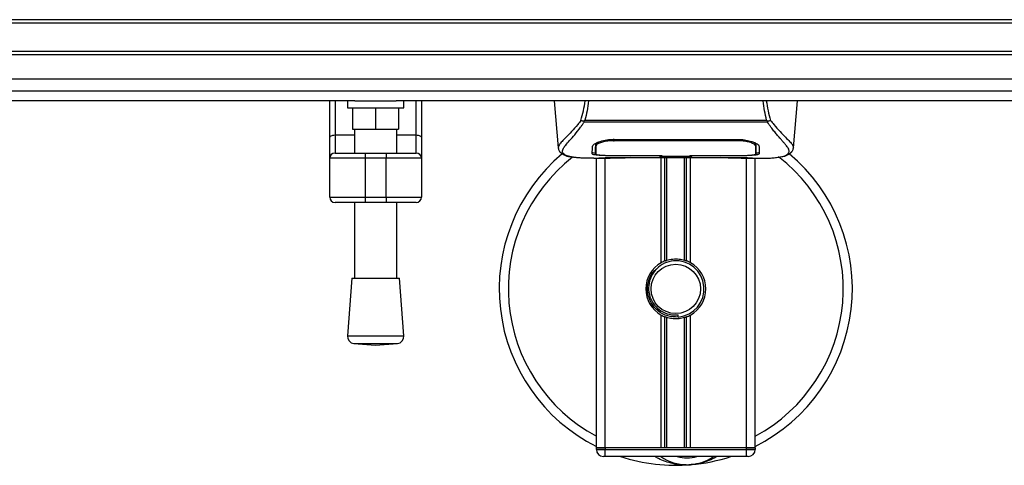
# Model space of a CAD drawing. Header units: millimetres. Extents: x 0 to 420, y 0 to 297.
# Tile 8 of 88: x 160 to 192, y 74 to 88. Entities that reach past the tile are written whole.
import ezdxf

# ---------------------------------------------------------------- set-up
doc = ezdxf.new("R2010")
doc.units = ezdxf.units.MM

msp = doc.modelspace()

# ---------------------------------------------------------------- linework, layer by layer
at = {"color": 7, "linetype": 'Continuous', "lineweight": 25}
for p, q in [((213.9039, 88.2303), (66.0961, 88.2303)), ((213.9039, 88.1166), (66.0961, 88.1166)), ((213.9039, 87.207), (66.0961, 87.207)), ((213.9039, 87.0933), (66.0961, 87.0933)), ((213.9039, 85.9266), (66.0961, 85.9266)), ((170.6013, 85.6152), (109.3987, 85.6152)), ((169.7889, 84.4176), (169.7889, 85.6152)), ((169.9595, 85.6152), (169.9595, 84.5154)), ((170.3574, 85.6152), (170.3574, 85.3878)), ((170.6013, 85.6152), (171.9328, 85.6152)), ((213.9039, 85.6152), (171.9328, 85.6152)), ((172.1766, 85.3878), (172.1766, 85.6152)), ((172.5745, 84.5154), (172.5745, 85.6152)), ((172.7451, 85.6152), (172.7451, 84.4176)), ((177.0137, 85.6152), (177.1465, 84.097)), ((184.7162, 84.097), (184.849, 85.6152)), ((170.3574, 85.3878), (172.1766, 85.3878)), ((170.528, 85.3878), (170.528, 84.7056)), ((171.267, 85.3878), (171.267, 84.7056)), ((172.0061, 85.3878), (172.0061, 84.7056)), ((178.0077, 84.9903), (183.8552, 84.9903)), ((170.528, 84.7056), (171.267, 84.7056)), ((170.5848, 84.7056), (170.5848, 83.9336)), ((171.267, 84.7056), (172.0061, 84.7056)), ((171.9492, 83.9336), (171.9492, 84.7056)), ((177.9778, 84.9266), (177.967, 84.9556)), ((183.8835, 84.9266), (177.9778, 84.9266)), ((183.896, 84.956), (183.8835, 84.9266)), ((169.7889, 83.7631), (169.7889, 84.4176)), ((169.9595, 84.5154), (169.9595, 83.9336)), ((169.9595, 84.5154), (170.5848, 84.5154)), ((171.9492, 84.5154), (172.5745, 84.5154)), ((172.5745, 83.9336), (172.5745, 84.5154)), ((172.7451, 84.4176), (172.7451, 83.7631)), ((178.9416, 84.374), (182.9211, 84.374)), ((178.9431, 84.3301), (178.9427, 84.3301)), ((182.934, 84.3301), (182.9351, 84.373)), ((177.1463, 84.1015), (177.1485, 84.0972)), ((178.3523, 84.1811), (178.3528, 84.1001)), ((178.3528, 84.1001), (178.354, 83.9069)), ((178.3583, 84.1532), (178.3564, 84.2306)), ((183.5099, 84.0965), (183.51, 84.1115)), ((184.7164, 84.1015), (184.7142, 84.0972)), ((170.9259, 83.7631), (169.7889, 83.7631)), ((169.7889, 82.5124), (169.7889, 83.7631)), ((169.9595, 83.9336), (170.9259, 83.9336)), ((170.9259, 83.9336), (170.9259, 83.7631)), ((170.9259, 83.9336), (171.6081, 83.9336)), ((171.6081, 83.7631), (170.9259, 83.7631)), ((170.9259, 83.7631), (170.9259, 82.5124)), ((171.6081, 83.9336), (171.6081, 83.7631)), ((171.6081, 83.9336), (172.5745, 83.9336)), ((172.7451, 83.7631), (171.6081, 83.7631)), ((171.6081, 82.5124), (171.6081, 83.7631)), ((172.7451, 83.7631), (172.7451, 82.5124)), ((178.2911, 83.7631), (178.8122, 83.7631)), ((178.3732, 74.4398), (178.3732, 83.7631)), ((178.4881, 83.7702), (178.5094, 83.7724)), ((178.6574, 74.4398), (178.6574, 83.7631)), ((178.9416, 83.8536), (178.9416, 83.8446)), ((180.4197, 83.8446), (178.9416, 83.8446)), ((179.2253, 83.7939), (182.6374, 83.7939)), ((179.2254, 83.794), (182.6373, 83.794)), ((180.4197, 83.8446), (180.4197, 83.8538)), ((180.4197, 83.8239), (180.4197, 83.8446)), ((181.443, 83.8239), (180.4197, 83.8239)), ((180.4595, 80.3997), (180.4595, 83.7939)), ((180.4767, 83.8538), (180.4767, 83.8321)), ((180.4767, 83.8321), (180.4767, 83.8538)), ((180.4767, 83.8321), (181.3862, 83.8321)), ((180.5828, 80.4576), (180.5828, 83.7939)), ((180.648, 80.4802), (180.648, 83.7939)), ((181.2147, 80.4802), (181.2147, 83.7939)), ((181.28, 80.4576), (181.28, 83.7939)), ((181.3862, 83.8538), (182.9398, 83.8536)), ((181.3862, 83.8538), (181.3862, 83.8321)), ((181.4032, 80.3997), (181.4032, 83.7939)), ((181.443, 83.8446), (181.443, 83.8538)), ((181.443, 83.8239), (181.443, 83.8446)), ((182.9211, 83.8446), (181.443, 83.8446)), ((182.9211, 83.8536), (182.9211, 83.8446)), ((183.0405, 83.7631), (183.5713, 83.7631)), ((183.2053, 74.4398), (183.2053, 83.7631)), ((183.4896, 74.4398), (183.4896, 83.7631)), ((169.7889, 82.5124), (170.9259, 82.5124)), ((170.9259, 82.5124), (170.9259, 82.3419)), ((170.9259, 82.5124), (171.6081, 82.5124)), ((171.6081, 82.5124), (172.7451, 82.5124)), ((171.6081, 82.5124), (171.6081, 82.3419)), ((170.9259, 82.3419), (169.9595, 82.3419)), ((170.5848, 82.3419), (170.5848, 79.9055)), ((171.6081, 82.3419), (170.9259, 82.3419)), ((172.5745, 82.3419), (171.6081, 82.3419)), ((171.9492, 79.9055), (171.9492, 82.3419)), ((170.4996, 79.9055), (170.3574, 78.0427)), ((170.4996, 79.9055), (172.0345, 79.9055)), ((172.1766, 78.0427), (172.0345, 79.9055)), ((180.4595, 74.4398), (180.4595, 78.7128)), ((180.5828, 74.4398), (180.5828, 78.6549)), ((180.648, 74.4398), (180.648, 78.6323)), ((181.0102, 78.6501), (181.004, 78.7219)), ((181.2147, 74.4398), (181.2147, 78.6323)), ((181.28, 74.4398), (181.28, 78.6549)), ((181.4032, 74.4398), (181.4032, 78.7128)), ((170.3574, 78.0427), (172.1766, 78.0427)), ((170.5669, 77.7987), (171.267, 77.7453)), ((170.5669, 77.7987), (171.9672, 77.7987)), ((171.267, 77.7453), (171.9672, 77.7987)), ((178.6574, 74.4398), (178.3732, 74.4398)), ((178.3732, 74.4398), (178.6574, 74.4398)), ((178.3732, 74.383), (178.3732, 74.4398)), ((178.3732, 74.383), (178.6574, 74.383)), ((180.4595, 74.4398), (178.6574, 74.4398)), ((183.2053, 74.4398), (178.6574, 74.4398)), ((178.6574, 74.4398), (178.6574, 74.383)), ((178.6574, 74.383), (183.2053, 74.383)), ((178.6574, 74.1556), (178.6574, 74.383)), ((183.2053, 74.4398), (181.4032, 74.4398)), ((183.4896, 74.4398), (183.2053, 74.4398)), ((183.2053, 74.383), (183.2053, 74.4398)), ((183.2053, 74.4398), (183.4896, 74.4398)), ((183.2053, 74.1556), (183.2053, 74.383)), ((183.2053, 74.383), (183.4896, 74.383)), ((183.4896, 74.4398), (183.4896, 74.383)), ((178.6574, 74.1556), (178.6005, 74.1556)), ((183.2053, 74.1556), (178.6574, 74.1556)), ((183.2622, 74.1556), (183.2053, 74.1556))]:
    msp.add_line(p, q, dxfattribs=at)
at = {"color": 7, "linetype": 'Continuous'}
msp.add_line((70.6441, 86.3213), (209.3559, 86.3213), dxfattribs=at)
at = {"color": 7, "linetype": 'Continuous', "lineweight": 25, "flags": 128}
for points in [[(169.7889, 84.4176), (169.7922, 84.4367), (169.8019, 84.4551), (169.8177, 84.472), (169.8389, 84.4868), (169.8647, 84.499), (169.8942, 84.508), (169.9262, 84.5136), (169.9595, 84.5154)], [(172.5745, 84.5154), (172.6078, 84.5136), (172.6398, 84.508), (172.6693, 84.499), (172.6951, 84.4868), (172.7163, 84.472), (172.7321, 84.4551), (172.7418, 84.4367), (172.7451, 84.4176)], [(178.9287, 84.3301), (178.9417, 84.3301), (178.9427, 84.3301)], [(178.9229, 83.8536), (179.6747, 83.8537), (180.4767, 83.8538)]]:
    msp.add_lwpolyline(points, dxfattribs=at)
at = {"color": 7, "linetype": 'Continuous', "lineweight": 25}
msp.add_circle((180.9314, 79.5563), 0.7959, dxfattribs=at)
for centre, radius, start, end in [((169.9595, 83.7631), 0.1705, 90, 180), ((172.5745, 83.7631), 0.1705, 0, 90), ((180.9314, 79.5563), 5.6849, 130.04684, 243.25632), ((180.9314, 79.5563), 5.3919, 128.04707, 241.67591), ((180.9314, 79.5563), 5.6849, 296.74368, 49.98477), ((180.9314, 79.5563), 5.3919, 298.32409, 52.13734), ((169.9595, 82.5124), 0.1705, 180, 270), ((172.5745, 82.5124), 0.1705, 270, 0), ((180.9314, 79.5563), 0.9664, 119.22466, 240.77534), ((180.9314, 79.5563), 0.9664, 111.14341, 119.22466), ((180.9314, 79.5563), 0.9096, 274.97424, 94.97424), ((180.9314, 79.5563), 0.9664, 60.77534, 68.85659), ((180.9314, 79.5563), 0.9664, 299.22466, 60.77534), ((180.9314, 79.5563), 0.9664, 240.77534, 248.85659), ((180.9314, 79.5563), 0.9664, 291.14341, 299.22466), ((170.5842, 78.0254), 0.2274, 175.63709, 265.63709), ((171.9499, 78.0254), 0.2274, 274.36291, 4.36291), ((178.6005, 74.383), 0.2274, 180, 270), ((183.2622, 74.383), 0.2274, 270, 0), ((180.9314, 79.5563), 5.6849, 251.80513, 274.97424), ((181.2961, 75.3653), 1.4781, 234.9261, 305.0739), ((181.2961, 75.3653), 1.2507, 255.28779, 284.71221), ((180.9314, 79.5563), 5.6849, 274.97424, 288.19487)]:
    msp.add_arc(centre, radius, start, end, dxfattribs=at)
for points, knots in [([(177.8781, 84.9855), (177.9069, 85.0878), (177.9635, 85.2897), (177.9983, 85.5078), (178.0155, 85.6152)], [0, 0, 0, 0, 0.507285, 1, 1, 1, 1]), ([(178.1167, 85.6152), (178.1047, 85.5066), (178.0809, 85.291), (178.032, 85.0901), (178.0077, 84.9903)], [0, 0, 0, 0, 0.5034506, 1, 1, 1, 1]), ([(183.8552, 84.9903), (183.8324, 85.0911), (183.787, 85.2925), (183.7527, 85.5047), (183.7477, 85.6147), (183.7477, 85.6152)], [0, 0, 0, 0, 0.4999246, 0.9977533, 1, 1, 1, 1]), ([(183.8459, 85.6152), (183.863, 85.5081), (183.8977, 85.2897), (183.9553, 85.0882), (183.9846, 84.9855)], [0, 0, 0, 0, 0.49025565, 1, 1, 1, 1]), ([(177.878, 84.9856), (177.844, 84.9405), (177.7411, 84.8038), (177.5716, 84.6156), (177.3948, 84.4371), (177.2598, 84.3038), (177.1633, 84.1872), (177.1524, 84.1326), (177.1463, 84.1015)], [0, 0, 0, 0, 0.0842305, 0.25507317, 0.42671503, 0.59795609, 0.7705982, 1, 1, 1, 1]), ([(177.9668, 84.9556), (177.9661, 84.9557), (177.954, 84.957), (177.9311, 84.9616), (177.9011, 84.9724), (177.8857, 84.9811), (177.8781, 84.9855)], [0, 0, 0, 0, 0.0200108, 0.34699568, 0.67667396, 1, 1, 1, 1]), ([(177.9666, 84.9559), (177.9797, 84.9672), (177.9931, 84.9787), (178.0074, 84.9901), (178.0077, 84.9903)], [0, 0, 0, 0, 0.9812431, 1, 1, 1, 1]), ([(183.8551, 84.9903), (183.8554, 84.9901), (183.8703, 84.9794), (183.8833, 84.9676), (183.896, 84.956)], [0, 0, 0, 0, 0.0189016, 1, 1, 1, 1]), ([(183.9846, 84.9855), (183.977, 84.9812), (183.9616, 84.9724), (183.9316, 84.9616), (183.9087, 84.957), (183.8967, 84.9557), (183.896, 84.9556)], [0, 0, 0, 0, 0.3236146, 0.6535901, 0.9808697, 1, 1, 1, 1]), ([(183.9847, 84.9857), (184.0187, 84.9405), (184.1216, 84.8038), (184.2911, 84.6156), (184.468, 84.4371), (184.6029, 84.3038), (184.6995, 84.1872), (184.7103, 84.1326), (184.7164, 84.1015)], [0, 0, 0, 0, 0.0842472, 0.2550867, 0.4267255, 0.5979634, 0.7706024, 1, 1, 1, 1]), ([(177.5473, 83.8128), (177.5367, 83.815), (177.5142, 83.8197), (177.4822, 83.8278), (177.4515, 83.8367), (177.4006, 83.8541), (177.3409, 83.8831), (177.2899, 83.9335), (177.2761, 83.9976), (177.3037, 84.0812), (177.3805, 84.1887), (177.5047, 84.3289), (177.6729, 84.5167), (177.8205, 84.7007), (177.9231, 84.8441), (177.9599, 84.8997), (177.9778, 84.9266)], [0, 0, 0, 0, 0.0296941, 0.0630559, 0.0949277, 0.1253152, 0.2320581, 0.329603, 0.4332765, 0.5320247, 0.6307679, 0.7350702, 0.8379322, 0.9413758, 0.9716506, 1, 1, 1, 1]), ([(184.3071, 83.8115), (184.3294, 83.8161), (184.3769, 83.8258), (184.4622, 83.8525), (184.5467, 83.8966), (184.5914, 83.9726), (184.5708, 84.0558), (184.5216, 84.1336), (184.4778, 84.1909), (184.4213, 84.2577), (184.3545, 84.3327), (184.2756, 84.4204), (184.1883, 84.5211), (184.0934, 84.6382), (183.9907, 84.7701), (183.921, 84.8719), (183.8835, 84.9266)], [0, 0, 0, 0, 0.0615701, 0.1315117, 0.2707194, 0.403375, 0.5351063, 0.583281, 0.633159, 0.684429, 0.7367584, 0.7838478, 0.8389322, 0.8915733, 0.9416873, 1, 1, 1, 1]), ([(178.2481, 84.1438), (178.2569, 84.1656), (178.2745, 84.2091), (178.4031, 84.2797), (178.5903, 84.3396), (178.7841, 84.3705), (178.9032, 84.3731), (178.9416, 84.374)], [0, 0, 0, 0, 0.2254673, 0.4508536, 0.6773692, 0.8959117, 1, 1, 1, 1]), ([(178.9287, 84.3301), (178.8649, 84.3277), (178.7373, 84.3228), (178.5672, 84.2877), (178.4386, 84.2405), (178.369, 84.1926), (178.3614, 84.1646), (178.3583, 84.1532)], [0, 0, 0, 0, 0.2128654, 0.4257218, 0.6387225, 0.8523499, 1, 1, 1, 1]), ([(178.9271, 84.3958), (178.9271, 84.3953), (178.9276, 84.3734), (178.9282, 84.3515), (178.9287, 84.3301)], [0, 0, 0, 0, 0.0234279, 1, 1, 1, 1]), ([(182.934, 84.3301), (182.9297, 84.3301), (182.4747, 84.3315), (181.1444, 84.3299), (179.8184, 84.33), (178.9431, 84.3301)], [0, 0, 0, 0, 0.0032392, 0.3420114, 1, 1, 1, 1]), ([(182.9211, 84.374), (182.9949, 84.3709), (183.1424, 84.3648), (183.3411, 84.3203), (183.4998, 84.2608), (183.5972, 84.1978), (183.6093, 84.1603), (183.6146, 84.1438)], [0, 0, 0, 0, 0.1991311, 0.39793157, 0.60588955, 0.82737965, 1, 1, 1, 1]), ([(183.5044, 84.1532), (183.4979, 84.1703), (183.4847, 84.2046), (183.3849, 84.2581), (183.2385, 84.3019), (183.0789, 84.3264), (182.9746, 84.3291), (182.934, 84.3301)], [0, 0, 0, 0, 0.2177322, 0.4355788, 0.6507548, 0.8640725, 1, 1, 1, 1]), ([(177.1466, 84.0964), (177.1493, 84.0796), (177.154, 84.0505), (177.167, 84.0198), (177.1796, 83.9972), (177.1833, 83.9909), (177.1863, 83.9862), (177.1878, 83.9839), (177.1888, 83.9824), (177.1897, 83.9809), (177.191, 83.979), (177.1952, 83.9732), (177.1969, 83.9719), (177.2007, 83.9687), (177.2034, 83.9666), (177.206, 83.9646), (177.2071, 83.9636), (177.208, 83.9629), (177.2087, 83.9623), (177.2094, 83.9617), (177.2104, 83.9608), (177.2122, 83.9592), (177.2144, 83.9571), (177.2197, 83.952), (177.2273, 83.9444), (177.2391, 83.9329), (177.2556, 83.9183), (177.2791, 83.9006), (177.3128, 83.8804), (177.3681, 83.8553), (177.4316, 83.8335), (177.4861, 83.8231), (177.505, 83.8195)], [0, 0, 0, 0, 0.1089515, 0.188364, 0.2001573, 0.2079786, 0.2104569, 0.211429, 0.2123171, 0.2132332, 0.2142876, 0.2170951, 0.237184, 0.2493495, 0.2561629, 0.2574491, 0.2584675, 0.2589186, 0.2593681, 0.2598525, 0.2604052, 0.2618126, 0.2649232, 0.2694802, 0.2901573, 0.3257637, 0.3793104, 0.4537257, 0.5518018, 0.6762631, 0.8881219, 1, 1, 1, 1]), ([(178.2419, 83.9082), (178.2423, 83.9217), (178.2432, 83.9558), (178.245, 84.0261), (178.2471, 84.1046), (178.2481, 84.1438)], [0, 0, 0, 0, 0.249392, 0.6241438, 1, 1, 1, 1]), ([(178.3421, 84.2025), (178.3412, 84.1512), (178.3394, 84.0483), (178.3385, 83.9931), (178.338, 83.9653)], [0, 0, 0, 0, 0.49856918, 1, 1, 1, 1]), ([(178.4131, 84.2779), (178.3944, 84.2672), (178.3499, 84.2414), (178.345, 84.2168), (178.3421, 84.2025)], [0, 0, 0, 0, 0.419009, 1, 1, 1, 1]), ([(178.3516, 84.2436), (178.3518, 84.2251), (178.3524, 84.1795), (178.3526, 84.137), (178.3527, 84.1117)], [0, 0, 0, 0, 0.405505, 1, 1, 1, 1]), ([(178.3528, 84.1001), (178.3529, 84.0972), (178.3531, 84.0652), (178.3535, 84.0008), (178.3538, 83.9394), (178.354, 83.907)], [0, 0, 0, 0, 0.0448044, 0.4976401, 1, 1, 1, 1]), ([(178.354, 83.907), (178.354, 83.9074), (178.3544, 83.9316), (178.3552, 83.9763), (178.3567, 84.0586), (178.3577, 84.116), (178.3583, 84.1502), (178.3583, 84.1532)], [0, 0, 0, 0, 0.0075194, 0.4566651, 0.7153557, 0.9745252, 1, 1, 1, 1]), ([(183.5206, 84.2025), (183.518, 84.2214), (183.5151, 84.2433), (183.4731, 84.2655), (183.4675, 84.2684)], [0, 0, 0, 0, 0.8680111, 1, 1, 1, 1]), ([(183.5068, 84.2481), (183.5065, 84.2372), (183.5057, 84.2056), (183.5049, 84.1739), (183.5044, 84.1532)], [0, 0, 0, 0, 0.3458763, 1, 1, 1, 1]), ([(183.5044, 84.1532), (183.5045, 84.1502), (183.5054, 84.0937), (183.5067, 84.0228), (183.5079, 83.9527), (183.5085, 83.9216), (183.5087, 83.9074), (183.5087, 83.907)], [0, 0, 0, 0, 0.0254662, 0.4713629, 0.7317873, 0.9924644, 1, 1, 1, 1]), ([(183.5087, 83.9069), (183.5087, 83.9074), (183.5091, 83.9706), (183.5095, 84.0338), (183.5099, 84.0965)], [0, 0, 0, 0, 0.0082727, 1, 1, 1, 1]), ([(183.5087, 83.907), (183.5091, 83.9672), (183.5094, 84.0304), (183.5099, 84.0935), (183.5099, 84.0965)], [0, 0, 0, 0, 0.9526401, 1, 1, 1, 1]), ([(183.51, 84.1115), (183.5101, 84.1366), (183.5104, 84.1799), (183.5109, 84.226), (183.5111, 84.2453)], [0, 0, 0, 0, 0.5816412, 1, 1, 1, 1]), ([(183.6146, 84.1438), (183.616, 84.0931), (183.618, 84.0167), (183.6197, 83.9491), (183.6205, 83.9218), (183.6208, 83.9082)], [0, 0, 0, 0, 0.4985836, 0.7491897, 1, 1, 1, 1]), ([(184.3453, 83.8169), (184.3684, 83.8213), (184.4273, 83.8324), (184.4946, 83.8553), (184.5499, 83.8804), (184.5836, 83.9006), (184.6071, 83.9183), (184.6236, 83.9329), (184.6354, 83.9444), (184.6432, 83.9522), (184.6486, 83.9573), (184.651, 83.9596), (184.6523, 83.9608), (184.6533, 83.9617), (184.654, 83.9623), (184.6547, 83.9629), (184.6556, 83.9636), (184.6567, 83.9645), (184.6585, 83.966), (184.6604, 83.9674), (184.6627, 83.9692), (184.6659, 83.972), (184.6675, 83.9732), (184.6717, 83.979), (184.673, 83.9809), (184.674, 83.9824), (184.675, 83.9839), (184.6764, 83.9862), (184.6794, 83.9909), (184.6831, 83.9972), (184.6957, 84.0198), (184.7087, 84.0505), (184.7134, 84.0796), (184.7161, 84.0964)], [0, 0, 0, 0, 0.1334619, 0.3401696, 0.4616095, 0.5573078, 0.6299224, 0.6821773, 0.716929, 0.7371149, 0.7427217, 0.7446041, 0.7459796, 0.7465198, 0.7469929, 0.7474317, 0.7478715, 0.7488637, 0.7501165, 0.7539733, 0.7590859, 0.7686263, 0.7882109, 0.7909476, 0.7919756, 0.7928691, 0.7937356, 0.7946844, 0.7971036, 0.8047367, 0.8162438, 0.8937167, 1, 1, 1, 1]), ([(178.2911, 83.7632), (178.28, 83.7632), (178.2166, 83.763), (178.0816, 83.7643), (177.9354, 83.7695), (177.827, 83.7768), (177.7723, 83.7814), (177.7208, 83.7865), (177.6762, 83.7917), (177.6323, 83.7977), (177.5934, 83.8039), (177.5638, 83.8092), (177.5491, 83.8124), (177.5473, 83.8128)], [0, 0, 0, 0, 0.048815, 0.2789226, 0.5451553, 0.6271738, 0.6983433, 0.7585814, 0.8284044, 0.87365, 0.9338927, 0.9917822, 1, 1, 1, 1]), ([(178.9416, 83.8446), (178.8631, 83.8451), (178.7062, 83.8462), (178.4968, 83.8552), (178.3386, 83.8699), (178.2538, 83.8882), (178.2453, 83.9024), (178.2419, 83.9082)], [0, 0, 0, 0, 0.2134118, 0.4268173, 0.6404853, 0.8545743, 1, 1, 1, 1]), ([(178.2424, 83.9654), (178.2477, 83.9568), (178.2564, 83.9427), (178.3266, 83.933), (178.3538, 83.9292)], [0, 0, 0, 0, 0.6109253, 1, 1, 1, 1]), ([(178.354, 83.907), (178.3602, 83.9001), (178.3726, 83.8864), (178.4712, 83.8706), (178.6165, 83.8597), (178.7764, 83.8543), (178.8816, 83.8538), (178.9229, 83.8536)], [0, 0, 0, 0, 0.2161227, 0.4322836, 0.6474825, 0.8614599, 1, 1, 1, 1]), ([(178.4881, 83.7702), (178.4796, 83.7708), (178.4529, 83.7726), (178.4529, 83.7755), (178.5012, 83.7781), (178.5135, 83.7788)], [0, 0, 0, 0, 0.2554048, 0.808946, 1, 1, 1, 1]), ([(178.4842, 83.7766), (178.4842, 83.7766), (178.4825, 83.7763), (178.4903, 83.7775), (178.5052, 83.7784), (178.5135, 83.779)], [0, 0, 0, 0, 0.0062608, 0.4432751, 1, 1, 1, 1]), ([(179.4785, 83.7854), (179.4026, 83.7795), (179.2765, 83.7697), (178.9934, 83.7633), (178.7379, 83.7598), (178.5297, 83.7685), (178.4881, 83.7702)], [0, 0, 0, 0, 0.3014378, 0.5009532, 0.9001401, 1, 1, 1, 1]), ([(178.5135, 83.7788), (178.5321, 83.78), (178.579, 83.7832), (178.7414, 83.7884), (178.9674, 83.793), (179.1394, 83.7936), (179.2254, 83.794)], [0, 0, 0, 0, 0.179813, 0.4537832, 0.7270037, 1, 1, 1, 1]), ([(179.4785, 83.7854), (179.4858, 83.7858), (179.5005, 83.7865), (179.5143, 83.7914), (179.5211, 83.7939)], [0, 0, 0, 0, 0.50476564, 1, 1, 1, 1]), ([(182.3416, 83.7939), (182.3485, 83.7914), (182.3623, 83.7865), (182.3769, 83.7858), (182.3843, 83.7854)], [0, 0, 0, 0, 0.4952474, 1, 1, 1, 1]), ([(183.3747, 83.7702), (183.2517, 83.7669), (183.0474, 83.7614), (182.7354, 83.7654), (182.5289, 83.7724), (182.4084, 83.7833), (182.3843, 83.7854)], [0, 0, 0, 0, 0.3015218, 0.5010473, 0.9002301, 1, 1, 1, 1]), ([(182.6373, 83.794), (182.6758, 83.7939), (182.8001, 83.7937), (183.0036, 83.7911), (183.2112, 83.7858), (183.3525, 83.7798), (183.4189, 83.7741), (183.3894, 83.7715), (183.3747, 83.7702)], [0, 0, 0, 0, 0.0821547, 0.26514, 0.4486711, 0.632499, 0.8163009, 1, 1, 1, 1]), ([(182.6373, 83.7939), (182.6873, 83.7938), (182.792, 83.7936), (182.9449, 83.7917), (183.0888, 83.7889), (183.208, 83.7855), (183.2817, 83.7828), (183.3038, 83.7815), (183.3058, 83.7814)], [0, 0, 0, 0, 0.1818971, 0.3806132, 0.5809385, 0.7803573, 0.9796755, 1, 1, 1, 1]), ([(183.6208, 83.9082), (183.6133, 83.8998), (183.5983, 83.883), (183.4778, 83.8643), (183.2999, 83.8516), (183.1029, 83.8455), (182.9728, 83.8448), (182.9211, 83.8446)], [0, 0, 0, 0, 0.2152168, 0.4304623, 0.6450993, 0.8590403, 1, 1, 1, 1]), ([(182.9398, 83.8536), (183.0035, 83.8541), (183.1309, 83.855), (183.3008, 83.8629), (183.4294, 83.8754), (183.4988, 83.8907), (183.5058, 83.9023), (183.5087, 83.907)], [0, 0, 0, 0, 0.212876, 0.4257362, 0.6390345, 0.8533124, 1, 1, 1, 1]), ([(183.3058, 83.7814), (183.3259, 83.7804), (183.3583, 83.7788), (183.379, 83.7765), (183.3769, 83.7769), (183.3764, 83.777)], [0, 0, 0, 0, 0.5506016, 0.8850153, 1, 1, 1, 1]), ([(183.3311, 83.7799), (183.3317, 83.7796), (183.3385, 83.7757), (183.3533, 83.7718), (183.3676, 83.7707), (183.3747, 83.7702)], [0, 0, 0, 0, 0.0444331, 0.5222165, 1, 1, 1, 1]), ([(183.5426, 83.9347), (183.5662, 83.9391), (183.6137, 83.9479), (183.6181, 83.9595), (183.6203, 83.9654)], [0, 0, 0, 0, 0.4963133, 1, 1, 1, 1]), ([(183.5713, 83.7632), (183.5773, 83.7632), (183.5994, 83.763), (183.6424, 83.7633), (183.695, 83.7636), (183.7472, 83.7644), (183.7991, 83.7655), (183.8534, 83.7671), (183.9125, 83.7694), (183.9844, 83.7732), (184.0607, 83.7786), (184.1398, 83.7861), (184.2158, 83.7954), (184.272, 83.8036), (184.3015, 83.8102), (184.3071, 83.8115)], [0, 0, 0, 0, 0.0276269, 0.1023962, 0.1794566, 0.2499416, 0.3170244, 0.3896542, 0.4678226, 0.551487, 0.6718245, 0.7673734, 0.8639861, 0.9742743, 1, 1, 1, 1]), ([(180.648, 80.4802), (180.6749, 80.4877), (180.7661, 80.5132), (180.9332, 80.5297), (181.1011, 80.5117), (181.1853, 80.4884), (181.2147, 80.4802)], [0, 0, 0, 0, 0.1531623, 0.5206118, 0.8327639, 1, 1, 1, 1]), ([(180.8525, 80.4624), (180.7532, 80.4415), (180.5548, 80.3997), (180.3047, 80.2164), (180.1265, 79.9676), (180.043, 79.6737), (180.0633, 79.3724), (180.1809, 79.0973), (180.3821, 78.8785), (180.6425, 78.7428), (180.8603, 78.7097), (180.9795, 78.7198), (181.004, 78.7219)], [0, 0, 0, 0, 0.110299, 0.220598, 0.3308969, 0.4412694, 0.5489386, 0.6562871, 0.7636969, 0.8686492, 0.9730473, 1, 1, 1, 1]), ([(180.5828, 80.4576), (180.5851, 80.4585), (180.5922, 80.4613), (180.6071, 80.4667), (180.6269, 80.4736), (180.6409, 80.478), (180.6475, 80.4801), (180.648, 80.4802)], [0, 0, 0, 0, 0.1327918, 0.4032892, 0.687946, 0.9762421, 1, 1, 1, 1]), ([(181.2147, 80.4802), (181.2181, 80.4792), (181.2275, 80.4763), (181.2445, 80.4706), (181.2641, 80.4637), (181.2747, 80.4597), (181.28, 80.4576)], [0, 0, 0, 0, 0.1555726, 0.4297838, 0.7145238, 1, 1, 1, 1]), ([(181.0102, 78.6501), (180.8952, 78.6528), (180.6618, 78.6581), (180.3498, 78.8297), (180.1215, 79.0959), (180.0068, 79.4313), (180.0307, 79.7788), (180.1412, 80.0546), (180.27, 80.1637), (180.3127, 80.1998)], [0, 0, 0, 0, 0.1532567, 0.3107756, 0.4622177, 0.6175597, 0.7743655, 0.9251844, 1, 1, 1, 1]), ([(180.648, 78.6323), (180.6466, 78.6327), (180.6393, 78.635), (180.6247, 78.6397), (180.6051, 78.6465), (180.591, 78.6517), (180.5844, 78.6543), (180.5828, 78.6549)], [0, 0, 0, 0, 0.06768855, 0.33799524, 0.61961326, 0.90796392, 1, 1, 1, 1]), ([(181.2147, 78.6323), (181.1574, 78.6178), (181.0408, 78.5884), (180.8472, 78.5876), (180.7174, 78.6116), (180.6565, 78.6298), (180.648, 78.6323)], [0, 0, 0, 0, 0.3176316, 0.645872, 0.9510876, 1, 1, 1, 1]), ([(181.28, 78.6549), (181.279, 78.6545), (181.2735, 78.6524), (181.2611, 78.6477), (181.2418, 78.641), (181.2256, 78.6357), (181.217, 78.633), (181.2147, 78.6323)], [0, 0, 0, 0, 0.0570461, 0.3223495, 0.6036753, 0.8921403, 1, 1, 1, 1]), ([(181.2682, 73.8923), (181.2074, 73.8907), (180.9814, 73.8848), (180.6779, 73.9602), (180.4064, 74.0675), (180.3005, 74.1334), (180.2649, 74.1556)], [0, 0, 0, 0, 0.1764017, 0.6550338, 0.8840221, 1, 1, 1, 1]), ([(181.4243, 73.8928), (181.4233, 73.8927), (181.3974, 73.8904), (181.3712, 73.8914), (181.346, 73.8924)], [0, 0, 0, 0, 0.0371094, 1, 1, 1, 1]), ([(182.2495, 74.1556), (182.2402, 74.1495), (182.0892, 74.05), (181.8108, 73.9531), (181.5376, 73.9027), (181.4253, 73.8928), (181.4243, 73.8928)], [0, 0, 0, 0, 0.0372985, 0.6090204, 0.9966445, 1, 1, 1, 1])]:
    msp.add_open_spline(points, degree=3, knots=knots, dxfattribs=at)

doc.saveas('drawing.dxf')
